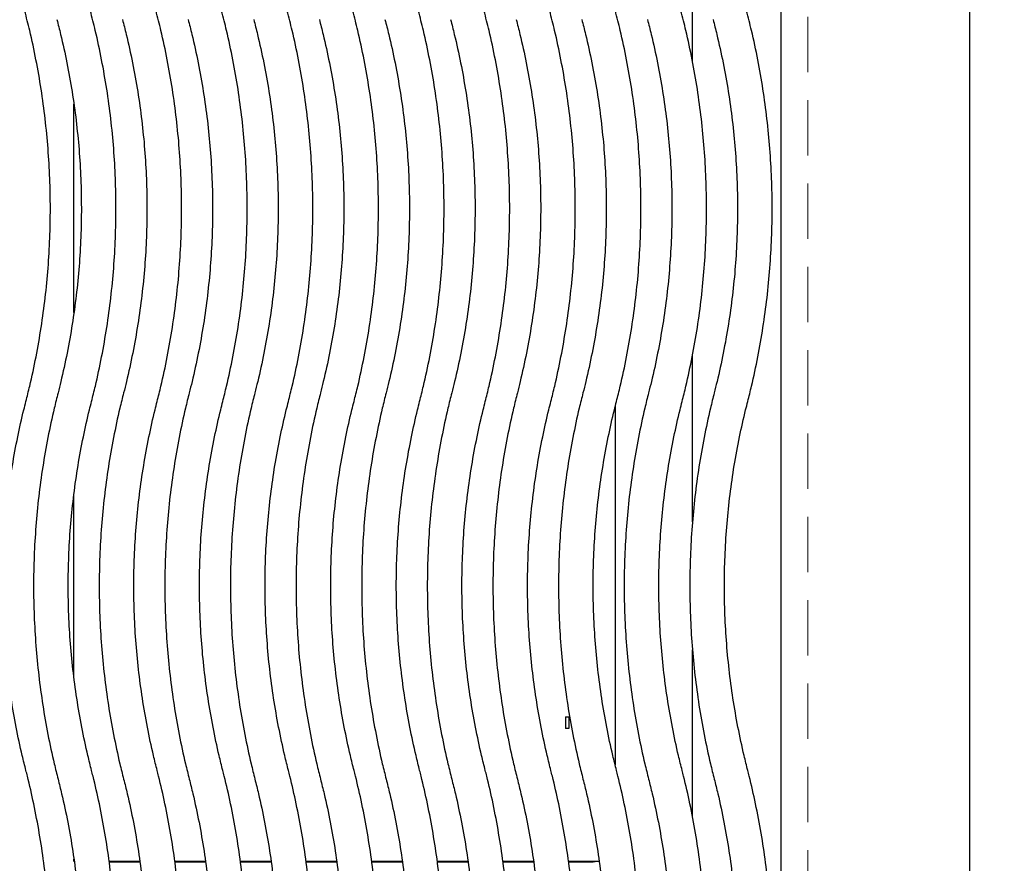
# Model space of a CAD drawing. Header units: inches. Extents: x 35 to 165, y 14 to 115.
# Tile 22 of 41: x 68 to 78, y 78 to 87. Entities that reach past the tile are written whole.
import ezdxf

# ---------------------------------------------------------------- set-up
doc = ezdxf.new("R2010")
doc.units = ezdxf.units.IN
doc.header["$LTSCALE"] = 12
doc.header["$MEASUREMENT"] = 0
doc.linetypes.add('HIDDEN', pattern=[0.075, 0.05, -0.025])
doc.layers.add('FORMAT', color=7, linetype='Continuous')
doc.styles.add('SLDTEXTSTYLE0', font='TXT', dxfattribs={"width": 0.75})
doc.dimstyles.new('SLDDIMSTYLE1', dxfattribs={"dimtxt": 1.17, "dimasz": 1.56, "dimexe": 0, "dimexo": 0.0625, "dimgap": 0.2925, "dimtad": 0, "dimtih": 1, "dimtoh": 1, "dimdec": 3, "dimrnd": 1e-09, "dimzin": 12, "dimdsep": 46, "dimlunit": 5, "dimtxsty": 'SLDTEXTSTYLE0', "dimsah": 1, "dimcen": 0.09, "dimadec": 0, "dimazin": 3, "dimtfac": 1, "dimtdec": 3, "dimtofl": 0, "dimtmove": 0, "dimatfit": 3, "dimfxl": 1, "dimfrac": 2, "dimtolj": 1, "dimtzin": 12, "dimarcsym": 0})

# ---------------------------------------------------------------- blocks, each defined once
blk = doc.blocks.new('_D_6')
at = {"layer": 'FORMAT'}
for p, q in [((76.913, 93.326), (91.527, 93.326)), ((90.027, 93.326), (90.027, 84.74)), ((90.027, 74.263), (90.027, 82.849))]:
    blk.add_line(p, q, dxfattribs=at)
for points in [[(90.027, 93.326), (89.787, 91.766), (90.267, 91.766)], [(90.027, 74.263), (90.267, 75.823), (89.787, 75.823)]]:
    blk.add_solid(points, dxfattribs=at)
at = {"layer": 'FORMAT', "insert": (89.013, 84.357), "char_height": 1.17, "attachment_point": 1, "style": 'SLDTEXTSTYLE0'}
blk.add_mtext('6A', dxfattribs=at)

msp = doc.modelspace()

# ---------------------------------------------------------------- linework, layer by layer
at = {"color": 7, "linetype": 'Continuous', "lineweight": 25}
for p, q in [((78.0628, 73.8116), (78.0628, 93.858)), ((76.0248, 73.9562), (76.0248, 91.8314)), ((75.0675, 86.5416), (75.0675, 88.1884)), ((68.3862, 83.8295), (68.3862, 86.0817)), ((75.0675, 81.5687), (75.0675, 83.3697)), ((74.2332, 82.8158), (74.2332, 78.9416)), ((68.3862, 79.9043), (68.3862, 81.8603)), ((75.0675, 78.3801), (75.0675, 80.1875)), ((73.6958, 79.4644), (73.6958, 79.4625)), ((73.7318, 79.4625), (73.6958, 79.4625)), ((73.6958, 79.4625), (73.6958, 79.3376)), ((73.7318, 79.4644), (73.7318, 79.4625)), ((73.7318, 79.4625), (73.7318, 79.3376)), ((73.7318, 79.3376), (73.6958, 79.3376)), ((68.3862, 77.9036), (68.3862, 77.9287)), ((69.0984, 77.9021), (68.7684, 77.9021)), ((68.7688, 77.8995), (69.0988, 77.8995)), ((69.8071, 77.9021), (69.4771, 77.9021)), ((69.4775, 77.8995), (69.8074, 77.8995)), ((70.5158, 77.9021), (70.1857, 77.9021)), ((70.1861, 77.8995), (70.5161, 77.8995)), ((71.2244, 77.9021), (70.8944, 77.9021)), ((70.8948, 77.8995), (71.2248, 77.8995)), ((71.9331, 77.9021), (71.6031, 77.9021)), ((71.6035, 77.8995), (71.9334, 77.8995)), ((72.6417, 77.9021), (72.3117, 77.9021)), ((72.3121, 77.8995), (72.6421, 77.8995)), ((73.3504, 77.9021), (73.0204, 77.9021)), ((73.0208, 77.8995), (73.3507, 77.8995)), ((74.0591, 77.9021), (73.729, 77.9021)), ((73.7294, 77.8995), (73.9953, 77.8995)), ((73.9953, 77.9021), (73.9953, 77.8985))]:
    msp.add_line(p, q, dxfattribs=at)
at = {"color": 7, "linetype": 'Continuous', "lineweight": 25, "flags": 128}
msp.add_lwpolyline([(74.02, 77.9021), (74.0121, 77.9001), (73.9953, 77.8985)], dxfattribs=at)
at = {"color": 7, "linetype": 'Continuous', "lineweight": 25}
for points, knots in [([(67.869, 82.8704), (67.8829, 82.9259), (67.9229, 83.0858), (67.9798, 83.3522), (68.0356, 83.6702), (68.079, 83.99), (68.11, 84.3113), (68.1286, 84.6336), (68.1348, 84.9563), (68.1286, 85.2791), (68.1099, 85.6013), (68.0788, 85.9226), (68.0354, 86.2425), (67.9796, 86.5604), (67.9193, 86.8428), (67.8745, 87.0183), (67.8563, 87.0896)], [0, 0, 0, 0, 0.04026792, 0.1159318, 0.19159902, 0.26726625, 0.34293348, 0.4186007, 0.49426793, 0.56993516, 0.64560236, 0.72126964, 0.79693683, 0.87260407, 0.9482713, 1, 1, 1, 1]), ([(68.5776, 82.8704), (68.5915, 82.9259), (68.6316, 83.0858), (68.6885, 83.3522), (68.7443, 83.6702), (68.7876, 83.99), (68.8187, 84.3113), (68.8373, 84.6336), (68.8435, 84.9563), (68.8372, 85.2791), (68.8186, 85.6013), (68.7875, 85.9226), (68.7441, 86.2425), (68.6882, 86.5604), (68.628, 86.8428), (68.5832, 87.0183), (68.565, 87.0896)], [0, 0, 0, 0, 0.04026793, 0.1159318, 0.19159903, 0.26726625, 0.34293348, 0.41860071, 0.49426793, 0.56993516, 0.64560236, 0.72126964, 0.79693684, 0.87260407, 0.9482713, 1, 1, 1, 1]), ([(69.2863, 82.8704), (69.3002, 82.9259), (69.3402, 83.0858), (69.3971, 83.3522), (69.4529, 83.6702), (69.4963, 83.99), (69.5273, 84.3113), (69.546, 84.6336), (69.5521, 84.9563), (69.5459, 85.2791), (69.5272, 85.6013), (69.4961, 85.9226), (69.4528, 86.2425), (69.3969, 86.5604), (69.3366, 86.8428), (69.2918, 87.0183), (69.2737, 87.0896)], [0, 0, 0, 0, 0.04026793, 0.1159318, 0.19159902, 0.26726625, 0.34293348, 0.41860071, 0.49426793, 0.56993516, 0.64560236, 0.72126964, 0.79693683, 0.87260407, 0.9482713, 1, 1, 1, 1]), ([(69.9949, 82.8704), (70.0089, 82.9259), (70.0489, 83.0858), (70.1058, 83.3522), (70.1616, 83.6702), (70.205, 83.99), (70.236, 84.3113), (70.2546, 84.6336), (70.2608, 84.9563), (70.2546, 85.2791), (70.2359, 85.6013), (70.2048, 85.9226), (70.1614, 86.2425), (70.1055, 86.5604), (70.0453, 86.8428), (70.0005, 87.0183), (69.9823, 87.0896)], [0, 0, 0, 0, 0.0402679, 0.1159318, 0.191599, 0.2672663, 0.3429335, 0.4186007, 0.4942679, 0.5699352, 0.6456024, 0.7212696, 0.7969368, 0.8726041, 0.9482713, 1, 1, 1, 1]), ([(70.7036, 82.8704), (70.7175, 82.9259), (70.7576, 83.0858), (70.8145, 83.3522), (70.8703, 83.6702), (70.9136, 83.99), (70.9447, 84.3113), (70.9633, 84.6336), (70.9695, 84.9563), (70.9632, 85.2791), (70.9446, 85.6013), (70.9135, 85.9226), (70.8701, 86.2425), (70.8142, 86.5604), (70.7539, 86.8428), (70.7092, 87.0183), (70.691, 87.0896)], [0, 0, 0, 0, 0.04026793, 0.1159318, 0.19159903, 0.26726626, 0.34293348, 0.41860071, 0.49426793, 0.56993516, 0.64560237, 0.72126964, 0.79693684, 0.87260407, 0.9482713, 1, 1, 1, 1]), ([(71.4123, 82.8704), (71.4262, 82.9259), (71.4662, 83.0858), (71.5231, 83.3522), (71.5789, 83.6702), (71.6223, 83.99), (71.6533, 84.3113), (71.6719, 84.6336), (71.6781, 84.9563), (71.6719, 85.2791), (71.6532, 85.6013), (71.6221, 85.9226), (71.5787, 86.2425), (71.5229, 86.5604), (71.4626, 86.8428), (71.4178, 87.0183), (71.3996, 87.0896)], [0, 0, 0, 0, 0.0402679, 0.1159318, 0.191599, 0.2672663, 0.3429335, 0.4186007, 0.4942679, 0.5699352, 0.6456024, 0.7212696, 0.7969368, 0.8726041, 0.9482713, 1, 1, 1, 1]), ([(72.1209, 82.8704), (72.1348, 82.9259), (72.1749, 83.0858), (72.2318, 83.3522), (72.2876, 83.6702), (72.3309, 83.99), (72.362, 84.3113), (72.3806, 84.6336), (72.3868, 84.9563), (72.3806, 85.2791), (72.3619, 85.6013), (72.3308, 85.9226), (72.2874, 86.2425), (72.2315, 86.5604), (72.1713, 86.8428), (72.1265, 87.0183), (72.1083, 87.0896)], [0, 0, 0, 0, 0.0402679, 0.1159318, 0.191599, 0.2672663, 0.3429335, 0.4186007, 0.4942679, 0.5699352, 0.6456024, 0.7212696, 0.7969368, 0.8726041, 0.9482713, 1, 1, 1, 1]), ([(72.8296, 82.8704), (72.8435, 82.9259), (72.8836, 83.0858), (72.9404, 83.3522), (72.9963, 83.6702), (73.0396, 83.99), (73.0706, 84.3113), (73.0893, 84.6336), (73.0955, 84.9563), (73.0892, 85.2791), (73.0705, 85.6013), (73.0395, 85.9226), (72.9961, 86.2425), (72.9402, 86.5604), (72.8799, 86.8428), (72.8351, 87.0183), (72.817, 87.0896)], [0, 0, 0, 0, 0.0402679, 0.1159318, 0.191599, 0.2672663, 0.3429335, 0.4186007, 0.4942679, 0.5699352, 0.6456024, 0.7212696, 0.7969368, 0.8726041, 0.9482713, 1, 1, 1, 1]), ([(73.5383, 82.8704), (73.5522, 82.9259), (73.5922, 83.0858), (73.6491, 83.3522), (73.7049, 83.6702), (73.7483, 83.99), (73.7793, 84.3113), (73.7979, 84.6336), (73.8041, 84.9563), (73.7979, 85.2791), (73.7792, 85.6013), (73.7481, 85.9226), (73.7047, 86.2425), (73.6489, 86.5604), (73.5886, 86.8428), (73.5438, 87.0183), (73.5256, 87.0896)], [0, 0, 0, 0, 0.0402679, 0.1159318, 0.191599, 0.2672663, 0.3429335, 0.4186007, 0.4942679, 0.5699352, 0.6456024, 0.7212697, 0.7969368, 0.8726041, 0.9482713, 1, 1, 1, 1]), ([(74.2469, 82.8704), (74.2608, 82.9259), (74.3009, 83.0858), (74.3578, 83.3522), (74.4136, 83.6702), (74.4569, 83.99), (74.488, 84.3113), (74.5066, 84.6336), (74.5128, 84.9563), (74.5065, 85.2791), (74.4879, 85.6013), (74.4568, 85.9226), (74.4134, 86.2425), (74.3575, 86.5604), (74.2972, 86.8428), (74.2525, 87.0183), (74.2343, 87.0896)], [0, 0, 0, 0, 0.0402679, 0.1159318, 0.191599, 0.2672663, 0.3429335, 0.4186007, 0.4942679, 0.5699352, 0.6456024, 0.7212696, 0.7969368, 0.8726041, 0.9482713, 1, 1, 1, 1]), ([(74.9556, 82.8704), (74.9695, 82.9259), (75.0095, 83.0858), (75.0664, 83.3522), (75.1222, 83.6702), (75.1656, 83.99), (75.1966, 84.3113), (75.2152, 84.6336), (75.2214, 84.9563), (75.2152, 85.2791), (75.1965, 85.6013), (75.1654, 85.9226), (75.122, 86.2425), (75.0662, 86.5604), (75.0059, 86.8428), (74.9611, 87.0183), (74.9429, 87.0896)], [0, 0, 0, 0, 0.0402679, 0.1159318, 0.191599, 0.2672663, 0.3429335, 0.4186007, 0.4942679, 0.5699352, 0.6456024, 0.7212696, 0.7969368, 0.8726041, 0.9482713, 1, 1, 1, 1]), ([(75.6642, 82.8704), (75.6781, 82.9259), (75.7182, 83.0858), (75.7751, 83.3522), (75.8309, 83.6702), (75.8742, 83.99), (75.9053, 84.3113), (75.9239, 84.6336), (75.9301, 84.9563), (75.9239, 85.2791), (75.9052, 85.6013), (75.8741, 85.9226), (75.8307, 86.2425), (75.7748, 86.5604), (75.7146, 86.8428), (75.6698, 87.0183), (75.6516, 87.0896)], [0, 0, 0, 0, 0.0402679, 0.1159318, 0.191599, 0.2672662, 0.3429335, 0.4186007, 0.4942679, 0.5699351, 0.6456024, 0.7212696, 0.7969368, 0.8726041, 0.9482713, 1, 1, 1, 1]), ([(68.2033, 86.9943), (68.2169, 86.9413), (68.2567, 86.7865), (68.3135, 86.5276), (68.3695, 86.2171), (68.413, 85.9046), (68.4442, 85.5907), (68.4631, 85.2757), (68.4695, 84.9603), (68.4634, 84.6448), (68.445, 84.3298), (68.4141, 84.0159), (68.3709, 83.7033), (68.3153, 83.3928), (68.2615, 83.1464), (68.2256, 83.004), (68.2154, 82.9635)], [0, 0, 0, 0, 0.04026801, 0.1176803, 0.19509625, 0.27251223, 0.34992812, 0.42734407, 0.50475999, 0.58217594, 0.6595919, 0.73700783, 0.81442376, 0.89183969, 0.96925564, 1, 1, 1, 1]), ([(68.912, 86.9943), (68.9256, 86.9413), (68.9654, 86.7865), (69.0221, 86.5276), (69.0781, 86.2171), (69.1217, 85.9046), (69.1529, 85.5907), (69.1717, 85.2757), (69.1781, 84.9603), (69.1721, 84.6448), (69.1536, 84.3298), (69.1227, 84.0159), (69.0795, 83.7033), (69.0239, 83.3928), (68.9701, 83.1464), (68.9343, 83.004), (68.924, 82.9635)], [0, 0, 0, 0, 0.040268, 0.1176803, 0.1950962, 0.2725122, 0.3499281, 0.4273441, 0.50476, 0.5821759, 0.6595919, 0.7370078, 0.8144238, 0.8918397, 0.9692556, 1, 1, 1, 1]), ([(69.6206, 86.9943), (69.6343, 86.9413), (69.674, 86.7865), (69.7308, 86.5276), (69.7868, 86.2171), (69.8303, 85.9046), (69.8616, 85.5907), (69.8804, 85.2757), (69.8868, 84.9603), (69.8808, 84.6448), (69.8623, 84.3298), (69.8314, 84.0159), (69.7882, 83.7033), (69.7326, 83.3928), (69.6788, 83.1464), (69.6429, 83.004), (69.6327, 82.9635)], [0, 0, 0, 0, 0.040268, 0.1176803, 0.1950962, 0.2725122, 0.3499281, 0.4273441, 0.50476, 0.5821759, 0.6595919, 0.7370078, 0.8144238, 0.8918397, 0.9692556, 1, 1, 1, 1]), ([(70.3293, 86.9943), (70.3429, 86.9413), (70.3827, 86.7865), (70.4395, 86.5276), (70.4954, 86.2171), (70.539, 85.9046), (70.5702, 85.5907), (70.5891, 85.2757), (70.5955, 84.9603), (70.5894, 84.6448), (70.5709, 84.3298), (70.5401, 84.0159), (70.4969, 83.7033), (70.4413, 83.3928), (70.3875, 83.1464), (70.3516, 83.004), (70.3414, 82.9635)], [0, 0, 0, 0, 0.040268, 0.1176803, 0.1950963, 0.2725122, 0.3499281, 0.4273441, 0.50476, 0.5821759, 0.6595919, 0.7370078, 0.8144238, 0.8918397, 0.9692556, 1, 1, 1, 1]), ([(71.038, 86.9943), (71.0516, 86.9413), (71.0913, 86.7865), (71.1481, 86.5276), (71.2041, 86.2171), (71.2477, 85.9046), (71.2789, 85.5907), (71.2977, 85.2757), (71.3041, 84.9603), (71.2981, 84.6448), (71.2796, 84.3298), (71.2487, 84.0159), (71.2055, 83.7033), (71.1499, 83.3928), (71.0961, 83.1464), (71.0602, 83.004), (71.05, 82.9635)], [0, 0, 0, 0, 0.040268, 0.1176803, 0.1950962, 0.2725122, 0.3499281, 0.4273441, 0.50476, 0.5821759, 0.6595919, 0.7370078, 0.8144238, 0.8918397, 0.9692556, 1, 1, 1, 1]), ([(71.7466, 86.9943), (71.7602, 86.9413), (71.8, 86.7865), (71.8568, 86.5276), (71.9128, 86.2171), (71.9563, 85.9046), (71.9876, 85.5907), (72.0064, 85.2757), (72.0128, 84.9603), (72.0067, 84.6448), (71.9883, 84.3298), (71.9574, 84.0159), (71.9142, 83.7033), (71.8586, 83.3928), (71.8048, 83.1464), (71.7689, 83.004), (71.7587, 82.9635)], [0, 0, 0, 0, 0.04026801, 0.1176803, 0.19509624, 0.27251222, 0.34992812, 0.42734406, 0.50475999, 0.58217594, 0.65959189, 0.73700783, 0.81442375, 0.89183969, 0.96925563, 1, 1, 1, 1]), ([(72.4553, 86.9943), (72.4689, 86.9413), (72.5087, 86.7865), (72.5654, 86.5276), (72.6214, 86.2171), (72.665, 85.9046), (72.6962, 85.5907), (72.715, 85.2757), (72.7214, 84.9603), (72.7154, 84.6448), (72.6969, 84.3298), (72.6661, 84.0159), (72.6229, 83.7033), (72.5672, 83.3928), (72.5135, 83.1464), (72.4776, 83.004), (72.4674, 82.9635)], [0, 0, 0, 0, 0.040268, 0.1176803, 0.1950963, 0.2725122, 0.3499281, 0.4273441, 0.50476, 0.5821759, 0.6595919, 0.7370078, 0.8144237, 0.8918397, 0.9692556, 1, 1, 1, 1]), ([(73.164, 86.9943), (73.1776, 86.9413), (73.2173, 86.7865), (73.2741, 86.5276), (73.3301, 86.2171), (73.3736, 85.9046), (73.4049, 85.5907), (73.4237, 85.2757), (73.4301, 84.9603), (73.4241, 84.6448), (73.4056, 84.3298), (73.3747, 84.0159), (73.3315, 83.7033), (73.2759, 83.3928), (73.2221, 83.1464), (73.1862, 83.004), (73.176, 82.9635)], [0, 0, 0, 0, 0.04026801, 0.1176803, 0.19509626, 0.27251222, 0.34992813, 0.42734407, 0.50476, 0.58217595, 0.6595919, 0.73700784, 0.81442378, 0.89183971, 0.96925565, 1, 1, 1, 1]), ([(73.8726, 86.9943), (73.8862, 86.9413), (73.926, 86.7865), (73.9828, 86.5276), (74.0388, 86.2171), (74.0823, 85.9046), (74.1135, 85.5907), (74.1324, 85.2757), (74.1388, 84.9603), (74.1327, 84.6448), (74.1143, 84.3298), (74.0834, 84.0159), (74.0402, 83.7033), (73.9846, 83.3928), (73.9308, 83.1464), (73.8949, 83.004), (73.8847, 82.9635)], [0, 0, 0, 0, 0.040268, 0.1176803, 0.1950963, 0.2725122, 0.3499281, 0.4273441, 0.50476, 0.5821759, 0.6595919, 0.7370078, 0.8144237, 0.8918397, 0.9692556, 1, 1, 1, 1]), ([(74.5813, 86.9943), (74.5949, 86.9413), (74.6346, 86.7865), (74.6914, 86.5276), (74.7474, 86.2171), (74.791, 85.9046), (74.8222, 85.5907), (74.841, 85.2757), (74.8474, 84.9603), (74.8414, 84.6448), (74.8229, 84.3298), (74.792, 84.0159), (74.7488, 83.7033), (74.6932, 83.3928), (74.6394, 83.1464), (74.6035, 83.004), (74.5933, 82.9635)], [0, 0, 0, 0, 0.040268, 0.1176803, 0.1950963, 0.2725122, 0.3499281, 0.4273441, 0.50476, 0.5821759, 0.6595919, 0.7370078, 0.8144238, 0.8918397, 0.9692557, 1, 1, 1, 1]), ([(75.2899, 86.9943), (75.3035, 86.9413), (75.3433, 86.7865), (75.4001, 86.5276), (75.4561, 86.2171), (75.4996, 85.9046), (75.5309, 85.5907), (75.5497, 85.2757), (75.5561, 84.9603), (75.55, 84.6448), (75.5316, 84.3298), (75.5007, 84.0159), (75.4575, 83.7033), (75.4019, 83.3928), (75.3481, 83.1464), (75.3122, 83.004), (75.302, 82.9635)], [0, 0, 0, 0, 0.040268, 0.1176803, 0.1950962, 0.2725122, 0.3499281, 0.4273441, 0.50476, 0.5821759, 0.6595919, 0.7370078, 0.8144237, 0.8918397, 0.9692556, 1, 1, 1, 1]), ([(68.2154, 82.9635), (68.2015, 82.908), (68.1614, 82.7481), (68.1045, 82.4816), (68.0487, 82.1637), (68.0054, 81.8438), (67.9743, 81.5225), (67.9557, 81.2003), (67.9495, 80.8775), (67.9558, 80.5548), (67.9744, 80.2325), (68.0055, 79.9113), (68.0489, 79.5914), (68.1048, 79.2735), (68.1616, 79.0074), (68.2016, 78.8479), (68.2154, 78.7928)], [0, 0, 0, 0, 0.0407469, 0.1173108, 0.1938781, 0.2704454, 0.3470127, 0.42358, 0.5001473, 0.5767146, 0.6532819, 0.7298491, 0.8064165, 0.8829838, 0.9595511, 1, 1, 1, 1]), ([(68.924, 82.9635), (68.9101, 82.908), (68.8701, 82.7481), (68.8132, 82.4816), (68.7574, 82.1637), (68.714, 81.8438), (68.683, 81.5225), (68.6644, 81.2003), (68.6582, 80.8775), (68.6644, 80.5548), (68.6831, 80.2325), (68.7142, 79.9113), (68.7576, 79.5914), (68.8134, 79.2735), (68.8703, 79.0074), (68.9102, 78.8479), (68.924, 78.7928)], [0, 0, 0, 0, 0.0407469, 0.1173108, 0.1938781, 0.2704454, 0.3470127, 0.42358, 0.5001473, 0.5767146, 0.6532819, 0.7298491, 0.8064165, 0.8829838, 0.9595511, 1, 1, 1, 1]), ([(69.6327, 82.9635), (69.6188, 82.908), (69.5787, 82.7481), (69.5219, 82.4816), (69.4661, 82.1637), (69.4227, 81.8438), (69.3917, 81.5225), (69.373, 81.2003), (69.3668, 80.8775), (69.3731, 80.5548), (69.3918, 80.2325), (69.4228, 79.9113), (69.4662, 79.5914), (69.5221, 79.2735), (69.5789, 79.0074), (69.6189, 78.8479), (69.6327, 78.7928)], [0, 0, 0, 0, 0.0407469, 0.1173108, 0.1938781, 0.2704454, 0.3470127, 0.42358, 0.5001473, 0.5767146, 0.6532819, 0.7298491, 0.8064165, 0.8829838, 0.9595511, 1, 1, 1, 1]), ([(70.3414, 82.9635), (70.3275, 82.908), (70.2874, 82.7481), (70.2305, 82.4816), (70.1747, 82.1637), (70.1314, 81.8438), (70.1003, 81.5225), (70.0817, 81.2003), (70.0755, 80.8775), (70.0818, 80.5548), (70.1004, 80.2325), (70.1315, 79.9113), (70.1749, 79.5914), (70.2308, 79.2735), (70.2876, 79.0074), (70.3276, 78.8479), (70.3414, 78.7928)], [0, 0, 0, 0, 0.0407469, 0.1173108, 0.1938781, 0.2704454, 0.3470127, 0.42358, 0.5001473, 0.5767146, 0.6532819, 0.7298491, 0.8064165, 0.8829838, 0.9595511, 1, 1, 1, 1]), ([(71.05, 82.9635), (71.0361, 82.908), (70.9961, 82.7481), (70.9392, 82.4816), (70.8834, 82.1637), (70.84, 81.8438), (70.809, 81.5225), (70.7904, 81.2003), (70.7842, 80.8775), (70.7904, 80.5548), (70.8091, 80.2325), (70.8402, 79.9113), (70.8836, 79.5914), (70.9394, 79.2735), (70.9963, 79.0074), (71.0362, 78.8479), (71.05, 78.7928)], [0, 0, 0, 0, 0.0407469, 0.1173108, 0.1938781, 0.2704454, 0.3470127, 0.42358, 0.5001473, 0.5767146, 0.6532819, 0.7298491, 0.8064165, 0.8829838, 0.9595511, 1, 1, 1, 1]), ([(71.7587, 82.9635), (71.7448, 82.908), (71.7047, 82.7481), (71.6478, 82.4816), (71.592, 82.1637), (71.5487, 81.8438), (71.5176, 81.5225), (71.499, 81.2003), (71.4928, 80.8775), (71.4991, 80.5548), (71.5177, 80.2325), (71.5488, 79.9113), (71.5922, 79.5914), (71.6481, 79.2735), (71.7049, 79.0074), (71.7449, 78.8479), (71.7587, 78.7928)], [0, 0, 0, 0, 0.0407469, 0.1173108, 0.1938781, 0.2704454, 0.3470127, 0.42358, 0.5001473, 0.5767146, 0.6532819, 0.7298491, 0.8064165, 0.8829838, 0.9595511, 1, 1, 1, 1]), ([(72.4674, 82.9635), (72.4534, 82.908), (72.4134, 82.7481), (72.3565, 82.4816), (72.3007, 82.1637), (72.2573, 81.8438), (72.2263, 81.5225), (72.2077, 81.2003), (72.2015, 80.8775), (72.2077, 80.5548), (72.2264, 80.2325), (72.2575, 79.9113), (72.3009, 79.5914), (72.3567, 79.2735), (72.4136, 79.0074), (72.4535, 78.8479), (72.4674, 78.7928)], [0, 0, 0, 0, 0.04074691, 0.11731081, 0.19387809, 0.27044542, 0.34701271, 0.42357999, 0.50014727, 0.57671457, 0.65328188, 0.72984916, 0.80641648, 0.8829838, 0.95955109, 1, 1, 1, 1]), ([(73.176, 82.9635), (73.1621, 82.908), (73.1221, 82.7481), (73.0652, 82.4816), (73.0094, 82.1637), (72.966, 81.8438), (72.935, 81.5225), (72.9163, 81.2003), (72.9102, 80.8775), (72.9164, 80.5548), (72.9351, 80.2325), (72.9662, 79.9113), (73.0095, 79.5914), (73.0654, 79.2735), (73.1222, 79.0074), (73.1622, 78.8479), (73.176, 78.7928)], [0, 0, 0, 0, 0.0407469, 0.11731081, 0.19387811, 0.27044541, 0.34701271, 0.42357998, 0.50014727, 0.57671456, 0.65328186, 0.72984914, 0.80641646, 0.88298377, 0.95955106, 1, 1, 1, 1]), ([(73.8847, 82.9635), (73.8708, 82.908), (73.8307, 82.7481), (73.7738, 82.4816), (73.718, 82.1637), (73.6747, 81.8438), (73.6436, 81.5225), (73.625, 81.2003), (73.6188, 80.8775), (73.6251, 80.5548), (73.6437, 80.2325), (73.6748, 79.9113), (73.7182, 79.5914), (73.7741, 79.2735), (73.8309, 79.0074), (73.8709, 78.8479), (73.8847, 78.7928)], [0, 0, 0, 0, 0.0407469, 0.1173108, 0.1938781, 0.2704454, 0.3470127, 0.42358, 0.5001473, 0.5767146, 0.6532819, 0.7298492, 0.8064165, 0.8829838, 0.9595511, 1, 1, 1, 1]), ([(74.5933, 82.9635), (74.5794, 82.908), (74.5394, 82.7481), (74.4825, 82.4816), (74.4267, 82.1637), (74.3833, 81.8438), (74.3523, 81.5225), (74.3337, 81.2003), (74.3275, 80.8775), (74.3337, 80.5548), (74.3524, 80.2325), (74.3835, 79.9113), (74.4269, 79.5914), (74.4827, 79.2735), (74.5396, 79.0074), (74.5795, 78.8479), (74.5933, 78.7928)], [0, 0, 0, 0, 0.0407469, 0.1173108, 0.1938781, 0.2704454, 0.3470127, 0.42358, 0.5001473, 0.5767146, 0.6532819, 0.7298491, 0.8064165, 0.8829838, 0.9595511, 1, 1, 1, 1]), ([(75.302, 82.9635), (75.2881, 82.908), (75.248, 82.7481), (75.1911, 82.4816), (75.1353, 82.1637), (75.092, 81.8438), (75.061, 81.5225), (75.0423, 81.2003), (75.0361, 80.8775), (75.0424, 80.5548), (75.0611, 80.2325), (75.0921, 79.9113), (75.1355, 79.5914), (75.1914, 79.2735), (75.2482, 79.0074), (75.2882, 78.8479), (75.302, 78.7928)], [0, 0, 0, 0, 0.0407469, 0.1173108, 0.1938781, 0.2704454, 0.3470127, 0.42358, 0.5001473, 0.5767146, 0.6532819, 0.7298492, 0.8064165, 0.8829838, 0.9595511, 1, 1, 1, 1]), ([(67.869, 78.8859), (67.8557, 78.939), (67.8168, 79.094), (67.7616, 79.3533), (67.7075, 79.6641), (67.6658, 79.9768), (67.6364, 80.291), (67.6195, 80.606), (67.615, 80.9215), (67.6229, 81.2369), (67.6433, 81.5518), (67.676, 81.8656), (67.7211, 82.1779), (67.7776, 82.4826), (67.8291, 82.7131), (67.8613, 82.84), (67.869, 82.8704)], [0, 0, 0, 0, 0.040747, 0.1190802, 0.197417, 0.2757537, 0.3540905, 0.4324273, 0.5107641, 0.5891009, 0.6674377, 0.7457745, 0.8241113, 0.9024481, 0.976665, 1, 1, 1, 1]), ([(68.5776, 78.8859), (68.5643, 78.939), (68.5255, 79.094), (68.4703, 79.3533), (68.4161, 79.6641), (68.3745, 79.9768), (68.3451, 80.291), (68.3282, 80.606), (68.3237, 80.9215), (68.3316, 81.2369), (68.3519, 81.5518), (68.3847, 81.8656), (68.4298, 82.1779), (68.4862, 82.4826), (68.5378, 82.7131), (68.5699, 82.84), (68.5776, 82.8704)], [0, 0, 0, 0, 0.04074704, 0.11908016, 0.19741696, 0.27575371, 0.35409054, 0.43242731, 0.51076414, 0.58910092, 0.6674377, 0.74577452, 0.82411131, 0.9024481, 0.97666505, 1, 1, 1, 1]), ([(69.2863, 78.8859), (69.273, 78.939), (69.2342, 79.094), (69.1789, 79.3533), (69.1248, 79.6641), (69.0831, 79.9768), (69.0538, 80.291), (69.0368, 80.606), (69.0323, 80.9215), (69.0402, 81.2369), (69.0606, 81.5518), (69.0934, 81.8656), (69.1384, 82.1779), (69.1949, 82.4826), (69.2465, 82.7131), (69.2786, 82.84), (69.2863, 82.8704)], [0, 0, 0, 0, 0.040747, 0.1190802, 0.197417, 0.2757537, 0.3540905, 0.4324273, 0.5107641, 0.5891009, 0.6674377, 0.7457745, 0.8241113, 0.9024481, 0.9766651, 1, 1, 1, 1]), ([(69.9949, 78.8859), (69.9817, 78.939), (69.9428, 79.094), (69.8876, 79.3533), (69.8335, 79.6641), (69.7918, 79.9768), (69.7624, 80.291), (69.7455, 80.606), (69.741, 80.9215), (69.7489, 81.2369), (69.7693, 81.5518), (69.802, 81.8656), (69.8471, 82.1779), (69.9035, 82.4826), (69.9551, 82.7131), (69.9873, 82.84), (69.9949, 82.8704)], [0, 0, 0, 0, 0.040747, 0.1190802, 0.197417, 0.2757537, 0.3540905, 0.4324273, 0.5107641, 0.5891009, 0.6674377, 0.7457745, 0.8241113, 0.9024481, 0.9766651, 1, 1, 1, 1]), ([(70.7036, 78.8859), (70.6903, 78.939), (70.6515, 79.094), (70.5963, 79.3533), (70.5421, 79.6641), (70.5004, 79.9768), (70.4711, 80.291), (70.4542, 80.606), (70.4496, 80.9215), (70.4576, 81.2369), (70.4779, 81.5518), (70.5107, 81.8656), (70.5557, 82.1779), (70.6122, 82.4826), (70.6638, 82.7131), (70.6959, 82.84), (70.7036, 82.8704)], [0, 0, 0, 0, 0.040747, 0.1190802, 0.197417, 0.2757537, 0.3540905, 0.4324273, 0.5107641, 0.5891009, 0.6674377, 0.7457745, 0.8241113, 0.9024481, 0.9766651, 1, 1, 1, 1]), ([(71.4123, 78.8859), (71.399, 78.939), (71.3601, 79.094), (71.3049, 79.3533), (71.2508, 79.6641), (71.2091, 79.9768), (71.1798, 80.291), (71.1628, 80.606), (71.1583, 80.9215), (71.1662, 81.2369), (71.1866, 81.5518), (71.2193, 81.8656), (71.2644, 82.1779), (71.3209, 82.4826), (71.3724, 82.7131), (71.4046, 82.84), (71.4123, 82.8704)], [0, 0, 0, 0, 0.040747, 0.1190802, 0.197417, 0.2757537, 0.3540905, 0.4324273, 0.5107641, 0.5891009, 0.6674377, 0.7457745, 0.8241113, 0.9024481, 0.9766651, 1, 1, 1, 1]), ([(72.1209, 78.8859), (72.1076, 78.939), (72.0688, 79.094), (72.0136, 79.3533), (71.9594, 79.6641), (71.9178, 79.9768), (71.8884, 80.291), (71.8715, 80.606), (71.867, 80.9215), (71.8749, 81.2369), (71.8952, 81.5518), (71.928, 81.8656), (71.9731, 82.1779), (72.0295, 82.4826), (72.0811, 82.7131), (72.1132, 82.84), (72.1209, 82.8704)], [0, 0, 0, 0, 0.0407471, 0.1190802, 0.197417, 0.2757537, 0.3540905, 0.4324273, 0.5107641, 0.5891009, 0.6674377, 0.7457745, 0.8241113, 0.9024481, 0.976665, 1, 1, 1, 1]), ([(72.8296, 78.8859), (72.8163, 78.939), (72.7775, 79.094), (72.7222, 79.3533), (72.6681, 79.6641), (72.6264, 79.9768), (72.5971, 80.291), (72.5801, 80.606), (72.5756, 80.9215), (72.5836, 81.2369), (72.6039, 81.5518), (72.6367, 81.8656), (72.6817, 82.1779), (72.7382, 82.4826), (72.7898, 82.7131), (72.8219, 82.84), (72.8296, 82.8704)], [0, 0, 0, 0, 0.040747, 0.1190802, 0.197417, 0.2757537, 0.3540905, 0.4324273, 0.5107641, 0.5891009, 0.6674377, 0.7457745, 0.8241113, 0.9024481, 0.9766651, 1, 1, 1, 1]), ([(73.5383, 78.8859), (73.525, 78.939), (73.4861, 79.094), (73.4309, 79.3533), (73.3768, 79.6641), (73.3351, 79.9768), (73.3057, 80.291), (73.2888, 80.606), (73.2843, 80.9215), (73.2922, 81.2369), (73.3126, 81.5518), (73.3453, 81.8656), (73.3904, 82.1779), (73.4468, 82.4826), (73.4984, 82.7131), (73.5306, 82.84), (73.5383, 82.8704)], [0, 0, 0, 0, 0.0407471, 0.1190802, 0.197417, 0.2757537, 0.3540905, 0.4324273, 0.5107641, 0.5891009, 0.6674377, 0.7457745, 0.8241113, 0.9024481, 0.9766651, 1, 1, 1, 1]), ([(74.2469, 78.8859), (74.2336, 78.939), (74.1948, 79.094), (74.1396, 79.3533), (74.0854, 79.6641), (74.0438, 79.9768), (74.0144, 80.291), (73.9975, 80.606), (73.9929, 80.9215), (74.0009, 81.2369), (74.0212, 81.5518), (74.054, 81.8656), (74.0991, 82.1779), (74.1555, 82.4826), (74.2071, 82.7131), (74.2392, 82.84), (74.2469, 82.8704)], [0, 0, 0, 0, 0.040747, 0.1190802, 0.197417, 0.2757537, 0.3540905, 0.4324273, 0.5107641, 0.5891009, 0.6674377, 0.7457745, 0.8241113, 0.9024481, 0.9766651, 1, 1, 1, 1]), ([(74.9556, 78.8859), (74.9423, 78.939), (74.9034, 79.094), (74.8482, 79.3533), (74.7941, 79.6641), (74.7524, 79.9768), (74.7231, 80.291), (74.7061, 80.606), (74.7016, 80.9215), (74.7095, 81.2369), (74.7299, 81.5518), (74.7626, 81.8656), (74.8077, 82.1779), (74.8642, 82.4826), (74.9157, 82.7131), (74.9479, 82.84), (74.9556, 82.8704)], [0, 0, 0, 0, 0.0407471, 0.1190802, 0.197417, 0.2757537, 0.3540905, 0.4324273, 0.5107641, 0.5891009, 0.6674377, 0.7457745, 0.8241113, 0.9024481, 0.9766651, 1, 1, 1, 1]), ([(75.6642, 78.8859), (75.6509, 78.939), (75.6121, 79.094), (75.5569, 79.3533), (75.5028, 79.6641), (75.4611, 79.9768), (75.4317, 80.291), (75.4148, 80.606), (75.4103, 80.9215), (75.4182, 81.2369), (75.4386, 81.5518), (75.4713, 81.8656), (75.5164, 82.1779), (75.5728, 82.4826), (75.6244, 82.7131), (75.6565, 82.84), (75.6642, 82.8704)], [0, 0, 0, 0, 0.04074706, 0.11908018, 0.19741699, 0.27575373, 0.35409055, 0.43242731, 0.51076414, 0.58910092, 0.6674377, 0.7457745, 0.8241113, 0.90244808, 0.97666502, 1, 1, 1, 1]), ([(67.8169, 74.5223), (67.8321, 74.5775), (67.876, 74.7364), (67.9392, 75.0014), (68.0026, 75.3179), (68.0536, 75.6367), (68.0923, 75.9571), (68.1186, 76.2789), (68.1325, 76.6014), (68.1339, 76.9241), (68.1229, 77.2468), (68.0995, 77.5687), (68.0637, 77.8895), (68.0156, 78.2087), (67.9563, 78.5202), (67.9047, 78.7455), (67.8743, 78.8651), (67.869, 78.8859)], [0, 0, 0, 0, 0.0389025, 0.1120009, 0.1851022, 0.2582037, 0.3313053, 0.4044068, 0.4775082, 0.5506096, 0.6237111, 0.6968126, 0.7699141, 0.8430156, 0.9161171, 0.9853729, 1, 1, 1, 1]), ([(68.2154, 78.7928), (68.2287, 78.7398), (68.2675, 78.5847), (68.3227, 78.3255), (68.3769, 78.0147), (68.4185, 77.7019), (68.4479, 77.3878), (68.4648, 77.0727), (68.4694, 76.7572), (68.4614, 76.4418), (68.4411, 76.127), (68.4083, 75.8132), (68.3633, 75.5009), (68.3057, 75.1907), (68.2402, 74.8981), (68.1891, 74.7104), (68.1656, 74.6241)], [0, 0, 0, 0, 0.0389026, 0.11369, 0.1884809, 0.2632718, 0.3380627, 0.4128536, 0.4876445, 0.5624356, 0.6372264, 0.7120173, 0.7868083, 0.8615992, 0.93639, 1, 1, 1, 1]), ([(68.5256, 74.5223), (68.5408, 74.5775), (68.5846, 74.7364), (68.6479, 75.0014), (68.7113, 75.3179), (68.7622, 75.6367), (68.8009, 75.9571), (68.8272, 76.2789), (68.8411, 76.6014), (68.8426, 76.9241), (68.8316, 77.2468), (68.8082, 77.5687), (68.7724, 77.8895), (68.7243, 78.2087), (68.6649, 78.5202), (68.6134, 78.7455), (68.5829, 78.8651), (68.5776, 78.8859)], [0, 0, 0, 0, 0.03890249, 0.11200086, 0.18510223, 0.25820372, 0.33130528, 0.40440678, 0.47750822, 0.55060964, 0.62371114, 0.69681264, 0.76991412, 0.84301561, 0.91611714, 0.98537294, 1, 1, 1, 1]), ([(68.924, 78.7928), (68.9373, 78.7398), (68.9762, 78.5847), (69.0314, 78.3255), (69.0855, 78.0147), (69.1272, 77.7019), (69.1566, 77.3878), (69.1735, 77.0727), (69.178, 76.7572), (69.1701, 76.4418), (69.1497, 76.127), (69.117, 75.8132), (69.0719, 75.5009), (69.0144, 75.1907), (68.9489, 74.8981), (68.8978, 74.7104), (68.8743, 74.6241)], [0, 0, 0, 0, 0.03890265, 0.11368998, 0.1884809, 0.26327177, 0.33806271, 0.4128536, 0.48764452, 0.56243555, 0.63722635, 0.71201733, 0.78680826, 0.86159915, 0.93638999, 1, 1, 1, 1]), ([(69.2342, 74.5223), (69.2494, 74.5775), (69.2933, 74.7364), (69.3565, 75.0014), (69.4199, 75.3179), (69.4709, 75.6367), (69.5096, 75.9571), (69.5359, 76.2789), (69.5498, 76.6014), (69.5512, 76.9241), (69.5403, 77.2468), (69.5169, 77.5687), (69.4811, 77.8895), (69.433, 78.2087), (69.3736, 78.5202), (69.322, 78.7455), (69.2916, 78.8651), (69.2863, 78.8859)], [0, 0, 0, 0, 0.0389025, 0.1120009, 0.1851022, 0.2582037, 0.3313053, 0.4044068, 0.4775082, 0.5506096, 0.6237111, 0.6968126, 0.7699141, 0.8430156, 0.9161171, 0.9853729, 1, 1, 1, 1]), ([(69.6327, 78.7928), (69.646, 78.7398), (69.6848, 78.5847), (69.7401, 78.3255), (69.7942, 78.0147), (69.8359, 77.7019), (69.8652, 77.3878), (69.8822, 77.0727), (69.8867, 76.7572), (69.8787, 76.4418), (69.8584, 76.127), (69.8256, 75.8132), (69.7806, 75.5009), (69.723, 75.1907), (69.6576, 74.8981), (69.6065, 74.7104), (69.583, 74.6241)], [0, 0, 0, 0, 0.03890265, 0.11368998, 0.1884809, 0.26327178, 0.33806271, 0.4128536, 0.48764452, 0.56243555, 0.63722635, 0.71201734, 0.78680826, 0.86159915, 0.93638999, 1, 1, 1, 1]), ([(69.9429, 74.5223), (69.9581, 74.5775), (70.002, 74.7364), (70.0652, 75.0014), (70.1286, 75.3179), (70.1795, 75.6367), (70.2182, 75.9571), (70.2445, 76.2789), (70.2584, 76.6014), (70.2599, 76.9241), (70.2489, 77.2468), (70.2255, 77.5687), (70.1897, 77.8895), (70.1416, 78.2087), (70.0822, 78.5202), (70.0307, 78.7455), (70.0003, 78.8651), (69.9949, 78.8859)], [0, 0, 0, 0, 0.0389025, 0.1120008, 0.1851022, 0.2582037, 0.3313053, 0.4044068, 0.4775082, 0.5506096, 0.6237111, 0.6968126, 0.7699141, 0.8430156, 0.9161171, 0.9853729, 1, 1, 1, 1]), ([(70.3414, 78.7928), (70.3547, 78.7398), (70.3935, 78.5847), (70.4487, 78.3255), (70.5029, 78.0147), (70.5445, 77.7019), (70.5739, 77.3878), (70.5908, 77.0727), (70.5953, 76.7572), (70.5874, 76.4418), (70.5671, 76.127), (70.5343, 75.8132), (70.4892, 75.5009), (70.4317, 75.1907), (70.3662, 74.8981), (70.3151, 74.7104), (70.2916, 74.6241)], [0, 0, 0, 0, 0.0389026, 0.11369, 0.1884809, 0.2632718, 0.3380627, 0.4128536, 0.4876445, 0.5624355, 0.6372263, 0.7120173, 0.7868083, 0.8615992, 0.93639, 1, 1, 1, 1]), ([(70.6515, 74.5223), (70.6668, 74.5775), (70.7106, 74.7364), (70.7739, 75.0014), (70.8372, 75.3179), (70.8882, 75.6367), (70.9269, 75.9571), (70.9532, 76.2789), (70.9671, 76.6014), (70.9686, 76.9241), (70.9576, 77.2468), (70.9342, 77.5687), (70.8984, 77.8895), (70.8503, 78.2087), (70.7909, 78.5202), (70.7394, 78.7455), (70.7089, 78.8651), (70.7036, 78.8859)], [0, 0, 0, 0, 0.0389025, 0.1120008, 0.1851022, 0.2582037, 0.3313053, 0.4044068, 0.4775082, 0.5506096, 0.6237111, 0.6968126, 0.7699141, 0.8430156, 0.9161171, 0.9853729, 1, 1, 1, 1]), ([(71.05, 78.7928), (71.0633, 78.7398), (71.1022, 78.5847), (71.1574, 78.3255), (71.2115, 78.0147), (71.2532, 77.7019), (71.2825, 77.3878), (71.2995, 77.0727), (71.304, 76.7572), (71.2961, 76.4418), (71.2757, 76.127), (71.243, 75.8132), (71.1979, 75.5009), (71.1404, 75.1907), (71.0749, 74.8981), (71.0238, 74.7104), (71.0003, 74.6241)], [0, 0, 0, 0, 0.0389026, 0.11369, 0.1884809, 0.2632718, 0.3380627, 0.4128536, 0.4876445, 0.5624355, 0.6372263, 0.7120173, 0.7868083, 0.8615991, 0.93639, 1, 1, 1, 1]), ([(71.3602, 74.5223), (71.3754, 74.5775), (71.4193, 74.7364), (71.4825, 75.0014), (71.5459, 75.3179), (71.5969, 75.6367), (71.6356, 75.9571), (71.6619, 76.2789), (71.6758, 76.6014), (71.6772, 76.9241), (71.6662, 77.2468), (71.6428, 77.5687), (71.6071, 77.8895), (71.5589, 78.2087), (71.4996, 78.5202), (71.448, 78.7455), (71.4176, 78.8651), (71.4123, 78.8859)], [0, 0, 0, 0, 0.0389025, 0.11200085, 0.18510223, 0.25820372, 0.33130528, 0.40440677, 0.47750822, 0.55060963, 0.62371113, 0.69681264, 0.76991411, 0.8430156, 0.91611713, 0.98537293, 1, 1, 1, 1]), ([(71.7587, 78.7928), (71.772, 78.7398), (71.8108, 78.5847), (71.866, 78.3255), (71.9202, 78.0147), (71.9619, 77.7019), (71.9912, 77.3878), (72.0082, 77.0727), (72.0127, 76.7572), (72.0047, 76.4418), (71.9844, 76.127), (71.9516, 75.8132), (71.9066, 75.5009), (71.849, 75.1907), (71.7835, 74.8981), (71.7324, 74.7104), (71.709, 74.6241)], [0, 0, 0, 0, 0.0389026, 0.11369, 0.1884809, 0.2632718, 0.3380627, 0.4128536, 0.4876445, 0.5624355, 0.6372263, 0.7120173, 0.7868083, 0.8615991, 0.93639, 1, 1, 1, 1]), ([(72.0689, 74.5223), (72.0841, 74.5775), (72.128, 74.7364), (72.1912, 75.0014), (72.2546, 75.3179), (72.3055, 75.6367), (72.3442, 75.9571), (72.3705, 76.2789), (72.3844, 76.6014), (72.3859, 76.9241), (72.3749, 77.2468), (72.3515, 77.5687), (72.3157, 77.8895), (72.2676, 78.2087), (72.2082, 78.5202), (72.1567, 78.7455), (72.1262, 78.8651), (72.1209, 78.8859)], [0, 0, 0, 0, 0.0389025, 0.1120008, 0.1851022, 0.2582037, 0.3313053, 0.4044068, 0.4775082, 0.5506096, 0.6237111, 0.6968126, 0.7699141, 0.8430156, 0.9161171, 0.9853729, 1, 1, 1, 1]), ([(72.4674, 78.7928), (72.4806, 78.7398), (72.5195, 78.5847), (72.5747, 78.3255), (72.6288, 78.0147), (72.6705, 77.7019), (72.6999, 77.3878), (72.7168, 77.0727), (72.7213, 76.7572), (72.7134, 76.4418), (72.693, 76.127), (72.6603, 75.8132), (72.6152, 75.5009), (72.5577, 75.1907), (72.4922, 74.8981), (72.4411, 74.7104), (72.4176, 74.6241)], [0, 0, 0, 0, 0.0389027, 0.11369, 0.1884809, 0.2632718, 0.3380627, 0.4128536, 0.4876445, 0.5624356, 0.6372264, 0.7120174, 0.7868083, 0.8615992, 0.93639, 1, 1, 1, 1]), ([(72.7775, 74.5223), (72.7928, 74.5775), (72.8366, 74.7364), (72.8998, 75.0014), (72.9632, 75.3179), (73.0142, 75.6367), (73.0529, 75.9571), (73.0792, 76.2789), (73.0931, 76.6014), (73.0945, 76.9241), (73.0836, 77.2468), (73.0602, 77.5687), (73.0244, 77.8895), (72.9763, 78.2087), (72.9169, 78.5202), (72.8653, 78.7455), (72.8349, 78.8651), (72.8296, 78.8859)], [0, 0, 0, 0, 0.0389025, 0.1120008, 0.1851022, 0.2582037, 0.3313053, 0.4044068, 0.4775082, 0.5506096, 0.6237111, 0.6968126, 0.7699141, 0.8430156, 0.9161171, 0.9853729, 1, 1, 1, 1]), ([(73.176, 78.7928), (73.1893, 78.7398), (73.2281, 78.5847), (73.2834, 78.3255), (73.3375, 78.0147), (73.3792, 77.7019), (73.4085, 77.3878), (73.4255, 77.0727), (73.43, 76.7572), (73.4221, 76.4418), (73.4017, 76.127), (73.3689, 75.8132), (73.3239, 75.5009), (73.2664, 75.1907), (73.2009, 74.8981), (73.1498, 74.7104), (73.1263, 74.6241)], [0, 0, 0, 0, 0.0389026, 0.11369, 0.1884809, 0.2632718, 0.3380627, 0.4128536, 0.4876445, 0.5624355, 0.6372263, 0.7120173, 0.7868083, 0.8615991, 0.93639, 1, 1, 1, 1]), ([(73.4862, 74.5223), (73.5014, 74.5775), (73.5453, 74.7364), (73.6085, 75.0014), (73.6719, 75.3179), (73.7229, 75.6367), (73.7615, 75.9571), (73.7879, 76.2789), (73.8017, 76.6014), (73.8032, 76.9241), (73.7922, 77.2468), (73.7688, 77.5687), (73.733, 77.8895), (73.6849, 78.2087), (73.6255, 78.5202), (73.574, 78.7455), (73.5436, 78.8651), (73.5383, 78.8859)], [0, 0, 0, 0, 0.0389025, 0.1120008, 0.1851022, 0.2582037, 0.3313053, 0.4044068, 0.4775082, 0.5506096, 0.6237111, 0.6968126, 0.7699141, 0.8430156, 0.9161171, 0.9853729, 1, 1, 1, 1]), ([(73.8847, 78.7928), (73.898, 78.7398), (73.9368, 78.5847), (73.992, 78.3255), (74.0462, 78.0147), (74.0878, 77.7019), (74.1172, 77.3878), (74.1341, 77.0727), (74.1386, 76.7572), (74.1307, 76.4418), (74.1104, 76.127), (74.0776, 75.8132), (74.0326, 75.5009), (73.975, 75.1907), (73.9095, 74.8981), (73.8584, 74.7104), (73.8349, 74.6241)], [0, 0, 0, 0, 0.0389027, 0.11369, 0.1884809, 0.2632718, 0.3380627, 0.4128536, 0.4876445, 0.5624356, 0.6372264, 0.7120173, 0.7868083, 0.8615991, 0.93639, 1, 1, 1, 1]), ([(74.1948, 74.5223), (74.2101, 74.5775), (74.2539, 74.7364), (74.3172, 75.0014), (74.3805, 75.3179), (74.4315, 75.6367), (74.4702, 75.9571), (74.4965, 76.2789), (74.5104, 76.6014), (74.5119, 76.9241), (74.5009, 77.2468), (74.4775, 77.5687), (74.4417, 77.8895), (74.3936, 78.2087), (74.3342, 78.5202), (74.2827, 78.7455), (74.2522, 78.8651), (74.2469, 78.8859)], [0, 0, 0, 0, 0.0389025, 0.11200085, 0.18510224, 0.25820371, 0.33130528, 0.40440677, 0.47750821, 0.55060963, 0.62371113, 0.69681263, 0.7699141, 0.84301559, 0.91611713, 0.98537291, 1, 1, 1, 1]), ([(74.5933, 78.7928), (74.6066, 78.7398), (74.6455, 78.5847), (74.7007, 78.3255), (74.7548, 78.0147), (74.7965, 77.7019), (74.8259, 77.3878), (74.8428, 77.0727), (74.8473, 76.7572), (74.8394, 76.4418), (74.819, 76.127), (74.7863, 75.8132), (74.7412, 75.5009), (74.6837, 75.1907), (74.6182, 74.8981), (74.5671, 74.7104), (74.5436, 74.6241)], [0, 0, 0, 0, 0.0389026, 0.11369, 0.1884809, 0.2632718, 0.3380627, 0.4128536, 0.4876445, 0.5624355, 0.6372263, 0.7120173, 0.7868083, 0.8615991, 0.93639, 1, 1, 1, 1]), ([(74.9035, 74.5223), (74.9187, 74.5775), (74.9626, 74.7364), (75.0258, 75.0014), (75.0892, 75.3179), (75.1402, 75.6367), (75.1789, 75.9571), (75.2052, 76.2789), (75.2191, 76.6014), (75.2205, 76.9241), (75.2095, 77.2468), (75.1862, 77.5687), (75.1504, 77.8895), (75.1023, 78.2087), (75.0429, 78.5202), (74.9913, 78.7455), (74.9609, 78.8651), (74.9556, 78.8859)], [0, 0, 0, 0, 0.0389025, 0.1120009, 0.1851022, 0.2582037, 0.3313053, 0.4044068, 0.4775082, 0.5506096, 0.6237111, 0.6968126, 0.7699141, 0.8430156, 0.9161171, 0.9853729, 1, 1, 1, 1]), ([(75.302, 78.7928), (75.3153, 78.7398), (75.3541, 78.5847), (75.4094, 78.3255), (75.4635, 78.0147), (75.5052, 77.7019), (75.5345, 77.3878), (75.5515, 77.0727), (75.556, 76.7572), (75.548, 76.4418), (75.5277, 76.127), (75.4949, 75.8132), (75.4499, 75.5009), (75.3923, 75.1907), (75.3268, 74.8981), (75.2757, 74.7104), (75.2523, 74.6241)], [0, 0, 0, 0, 0.0389027, 0.11369, 0.1884809, 0.2632718, 0.3380627, 0.4128536, 0.4876445, 0.5624356, 0.6372264, 0.7120173, 0.7868083, 0.8615991, 0.93639, 1, 1, 1, 1]), ([(75.6122, 74.5223), (75.6274, 74.5775), (75.6713, 74.7364), (75.7345, 75.0014), (75.7979, 75.3179), (75.8488, 75.6367), (75.8875, 75.9571), (75.9138, 76.2789), (75.9277, 76.6014), (75.9292, 76.9241), (75.9182, 77.2468), (75.8948, 77.5687), (75.859, 77.8895), (75.8109, 78.2087), (75.7515, 78.5202), (75.7, 78.7455), (75.6695, 78.8651), (75.6642, 78.8859)], [0, 0, 0, 0, 0.0389025, 0.1120008, 0.1851022, 0.2582037, 0.3313053, 0.4044068, 0.4775082, 0.5506096, 0.6237111, 0.6968127, 0.7699141, 0.8430156, 0.9161172, 0.9853729, 1, 1, 1, 1])]:
    msp.add_open_spline(points, degree=3, knots=knots, dxfattribs=at)
at = {"layer": 'FORMAT', "linetype": 'HIDDEN', "lineweight": 18}
msp.add_line((76.3128, 93.3256), (76.3128, 74.2631), dxfattribs=at)

# ---------------------------------------------------------------- dimensions: what is measured, and where the dimension line sits
at = {"layer": 'FORMAT'}
dim = msp.add_linear_dim(base=(90.0271, 74.2631), p1=(76.3128, 93.3256), p2=(117.3189, 74.2631), angle=90, text='6A', dimstyle='SLDDIMSTYLE1', dxfattribs=at)
dim.commit()
dim.dimension.update_dxf_attribs({"geometry": '_D_6', "text_midpoint": (90.0271, 83.7943), "dimtype": 160})

doc.saveas('drawing.dxf')
